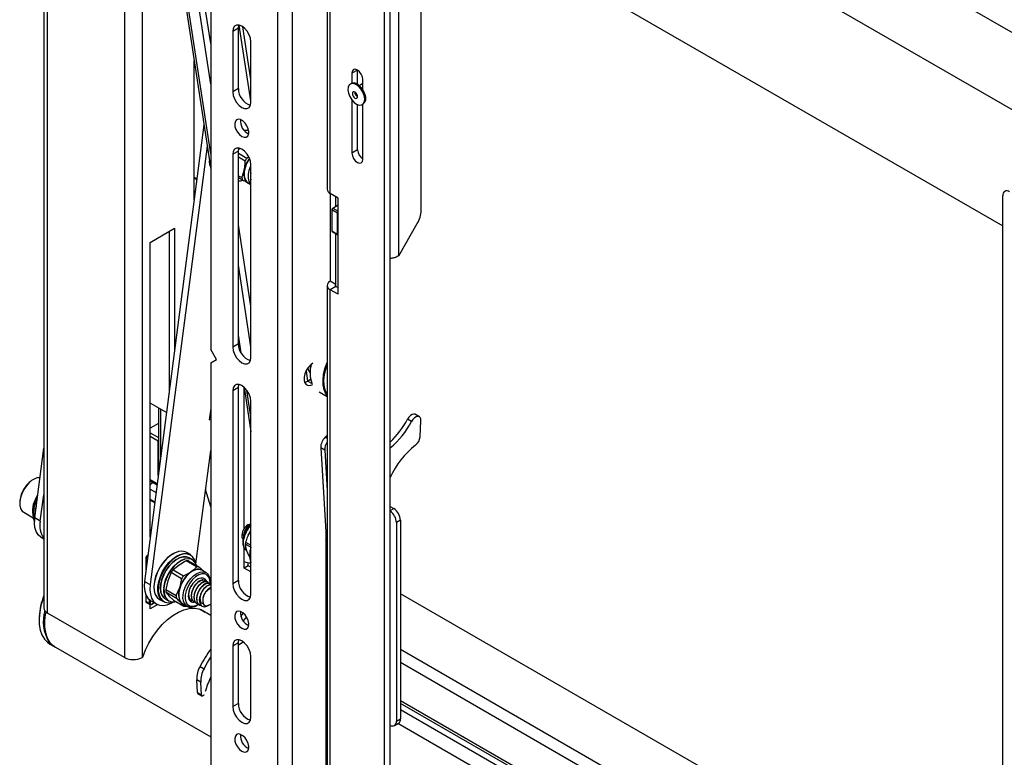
# Model space of a CAD drawing. Header units: inches. Extents: x 5 to 165, y 3 to 108.
# Tile 125 of 139: x 132 to 145, y 82 to 91. Entities that reach past the tile are written whole.
import ezdxf

# ---------------------------------------------------------------- set-up
doc = ezdxf.new("R2010")
doc.units = ezdxf.units.IN
doc.header["$LTSCALE"] = 10
doc.header["$MEASUREMENT"] = 0

msp = doc.modelspace()

# ---------------------------------------------------------------- linework, layer by layer
at = {"color": 7, "linetype": 'Continuous', "lineweight": 25}
for p, q in [((132.330413, 95.947144), (132.330413, 83.699032)), ((132.378447, 83.632086), (132.378447, 95.880198)), ((133.383953, 95.299732), (133.383953, 83.05162)), ((134.512131, 94.570305), (134.512131, 87.075331)), ((135.38965, 78.737253), (135.38965, 94.267859)), ((145.82698, 89.724754), (137.99428, 94.246475)), ((136.034175, 94.09958), (136.034175, 89.171412)), ((133.814012, 93.998), (134.512131, 89.431403)), ((136.073422, 89.116712), (136.073422, 94.044668)), ((134.512131, 91.076051), (134.092422, 93.821487)), ((134.512131, 90.545714), (134.019832, 93.765983)), ((136.784772, 78.415581), (136.784772, 93.750648)), ((136.858311, 78.458034), (136.858311, 93.793101)), ((137.826057, 92.755918), (144.862782, 88.693704)), ((137.263907, 88.896811), (137.263907, 92.35001)), ((136.970175, 88.303496), (136.970175, 92.180442)), ((134.874169, 91.278454), (134.80063, 91.236001)), ((134.80063, 91.236001), (134.80063, 90.445168)), ((134.874169, 90.487621), (134.874169, 91.278454)), ((135.036804, 90.308828), (135.036804, 91.099661)), ((134.295414, 89.03323), (134.295414, 90.849013)), ((136.431926, 90.545655), (136.431926, 90.72894)), ((136.358386, 90.689805), (136.358386, 90.558429)), ((136.499808, 90.476512), (136.499808, 90.608164)), ((134.874169, 90.487621), (134.80063, 90.445168)), ((136.351462, 90.555089), (136.33732, 90.546925)), ((136.490997, 90.546732), (136.456936, 90.527069)), ((136.358386, 90.336761), (136.358386, 89.644633)), ((136.431926, 89.687086), (136.431926, 90.277797)), ((136.492307, 90.27845), (136.506449, 90.286614)), ((136.499808, 89.562992), (136.499808, 90.28278)), ((134.422952, 90.014748), (133.647339, 84.045732)), ((134.989283, 89.906802), (135.010566, 89.911417)), ((135.01009, 89.904372), (134.998091, 89.901876)), ((134.465685, 89.735217), (133.720878, 84.003278)), ((134.894368, 89.705185), (134.87758, 89.688505)), ((134.874169, 89.67108), (134.80063, 89.628627)), ((134.80063, 89.628627), (134.80063, 87.107966)), ((134.874169, 87.150419), (134.874169, 89.67108)), ((134.874169, 89.643973), (134.984853, 89.580077)), ((134.961855, 89.539865), (134.874169, 89.590485)), ((134.984853, 89.580077), (135.00791, 89.595065)), ((136.431926, 89.687086), (136.358386, 89.644633)), ((135.036804, 86.971626), (135.036804, 89.492287)), ((134.874169, 89.349473), (134.918738, 89.323744)), ((134.92744, 89.292301), (134.874169, 89.323053)), ((135.036804, 89.230879), (134.999459, 89.251704)), ((135.000527, 89.255626), (135.036804, 89.234684)), ((136.17666, 89.057114), (136.073422, 89.116712)), ((136.073422, 89.116712), (136.073422, 87.968638)), ((136.146962, 88.949337), (136.146962, 89.074259)), ((136.17666, 87.799642), (136.17666, 89.057114)), ((144.862782, 73.752245), (144.862782, 89.087312)), ((136.107788, 88.926723), (136.17666, 88.966482)), ((136.167609, 88.85953), (136.093646, 88.902228)), ((136.093646, 88.902228), (136.093646, 88.628687)), ((136.167609, 88.585989), (136.167609, 88.85953)), ((133.722657, 88.477932), (134.040855, 88.661624)), ((134.040855, 88.661624), (134.040855, 87.074182)), ((135.036804, 87.644009), (134.874169, 88.707849)), ((136.970175, 88.303496), (137.212131, 88.722575)), ((133.967316, 88.61917), (133.967316, 86.508235)), ((136.093646, 88.628687), (136.167609, 88.585989)), ((136.097789, 88.61953), (136.171752, 88.576832)), ((136.146962, 87.926185), (136.146962, 88.591143)), ((133.722657, 84.625371), (133.722657, 88.477932)), ((135.036804, 87.113672), (134.874169, 88.177512)), ((136.034175, 87.913939), (136.034175, 78.897053)), ((136.146962, 87.926185), (136.073422, 87.968638)), ((136.146962, 87.901693), (136.073422, 87.859239)), ((136.17666, 87.884548), (136.146962, 87.901693)), ((136.073422, 78.842567), (136.073422, 87.859239)), ((136.17666, 87.799642), (136.073422, 87.859239)), ((134.874169, 87.150419), (134.80063, 87.107966)), ((134.587131, 86.945427), (134.512131, 87.075331)), ((134.512131, 86.902116), (134.587131, 86.945427)), ((134.512131, 86.902116), (134.512131, 79.447969)), ((135.816378, 86.838408), (135.814269, 86.875136)), ((135.814305, 86.875115), (135.816624, 86.832092)), ((135.758855, 86.796404), (135.778967, 86.664844)), ((135.816304, 86.686397), (135.77962, 86.665219)), ((134.874169, 86.57884), (134.80063, 86.536387)), ((134.80063, 86.536387), (134.80063, 84.015726)), ((134.874169, 84.058179), (134.874169, 86.57884)), ((134.947442, 86.5839), (135.036804, 85.999361)), ((135.928766, 86.521777), (136.034175, 86.460926)), ((133.933993, 86.251783), (133.722657, 86.373784)), ((135.036804, 83.879385), (135.036804, 86.400047)), ((133.828385, 86.312749), (133.828385, 85.439039)), ((134.512131, 86.303805), (134.49332, 86.159042)), ((137.239666, 86.198009), (137.18734, 86.228216)), ((133.828385, 86.110463), (133.722657, 86.049427)), ((134.49332, 86.159042), (134.512131, 86.166378)), ((134.499225, 86.204482), (134.512131, 86.209515)), ((137.137125, 86.135713), (137.084799, 86.16592)), ((137.248689, 85.936445), (137.260229, 86.146807)), ((136.034175, 85.955953), (136.007535, 85.929378)), ((132.211912, 84.874386), (132.330413, 85.786351)), ((134.319461, 84.275405), (134.512131, 85.75817)), ((136.001906, 85.7629), (135.94958, 85.793107)), ((135.94958, 85.793107), (136.034175, 84.400683)), ((136.001906, 85.7629), (136.034175, 85.231756)), ((133.753319, 85.338384), (133.722657, 85.375101)), ((133.722657, 85.310517), (133.753319, 85.338384)), ((133.737027, 85.357893), (133.812384, 85.315896)), ((133.81098, 85.305097), (133.753319, 85.338384)), ((133.722657, 85.251041), (133.798284, 85.207383)), ((134.512131, 85.01835), (134.445724, 85.24711)), ((132.285451, 84.831933), (132.330413, 85.17795)), ((132.068867, 84.948406), (132.192758, 84.876885)), ((136.858311, 85.02495), (136.903763, 84.998711)), ((132.285451, 84.831933), (132.211912, 84.874386)), ((136.992151, 84.845618), (136.939825, 84.815411)), ((136.939825, 84.815411), (136.939825, 82.218207)), ((136.992151, 84.845618), (136.992151, 82.248414)), ((135.000155, 84.785184), (134.997276, 84.783521)), ((135.033838, 84.706562), (134.999997, 84.644955)), ((136.017561, 84.674144), (136.017561, 80.995784)), ((132.296072, 84.621995), (132.330413, 84.602171)), ((134.922819, 84.654544), (134.922819, 84.644838)), ((134.967922, 84.559645), (135.036804, 84.519881)), ((136.017561, 84.63788), (136.01955, 84.641406)), ((136.017561, 84.590845), (136.022258, 84.596838)), ((134.247789, 84.395358), (134.198292, 84.423932)), ((135.036685, 84.49134), (134.963309, 84.533699)), ((134.970803, 84.480768), (134.985433, 84.434336)), ((134.978084, 84.449053), (134.981527, 84.446734)), ((133.663319, 84.35121), (133.663319, 84.168715)), ((133.692229, 84.391199), (133.683496, 84.386158)), ((134.328551, 84.235227), (134.191675, 84.314244)), ((134.221477, 84.31575), (134.358353, 84.236733)), ((134.272585, 84.330526), (134.230866, 84.35461)), ((134.94779, 84.220604), (134.94779, 84.306341)), ((135.000116, 84.250811), (135.000116, 84.290018)), ((135.015381, 84.368442), (135.022499, 84.364333)), ((135.017604, 84.367117), (135.022501, 84.36429)), ((136.034175, 84.347057), (136.017561, 84.356648)), ((133.99466, 84.159686), (133.954004, 84.052266)), ((134.131537, 84.080669), (133.99466, 84.159686)), ((134.101358, 84.258613), (134.021334, 84.197039)), ((134.021334, 84.197039), (134.158211, 84.118022)), ((134.453402, 84.15827), (134.397725, 84.190412)), ((135.000116, 84.250811), (134.94779, 84.220604)), ((135.036804, 84.169218), (134.94779, 84.220604)), ((135.036804, 84.229632), (135.000116, 84.250811)), ((133.647339, 84.045732), (133.720878, 84.003278)), ((133.954004, 84.052266), (133.923641, 83.938903)), ((134.439022, 84.057469), (134.435947, 84.059244)), ((134.47382, 84.03738), (134.470745, 84.039155)), ((134.874169, 84.058179), (134.80063, 84.015726)), ((133.923641, 83.938903), (134.060518, 83.859886)), ((134.063646, 83.824039), (133.926769, 83.903056)), ((133.926769, 83.903056), (133.971283, 83.854238)), ((134.060518, 83.859886), (134.107118, 83.963875)), ((134.508619, 84.017291), (134.505544, 84.019066)), ((133.663319, 83.875333), (133.663319, 83.788864)), ((133.664753, 83.786841), (133.713819, 83.757519)), ((133.670824, 83.77319), (133.71989, 83.743868)), ((133.731499, 83.793341), (133.805038, 83.750888)), ((133.843821, 83.809903), (133.893318, 83.781329)), ((133.920141, 83.816361), (133.96186, 83.792277)), ((133.971283, 83.854238), (134.026091, 83.799478)), ((134.026091, 83.799478), (134.162968, 83.720461)), ((134.26108, 83.796517), (134.264155, 83.794742)), ((134.295878, 83.776428), (134.298954, 83.774653)), ((144.862782, 79.340982), (136.992151, 83.8846)), ((133.722657, 83.684837), (133.722657, 83.742729)), ((133.822365, 83.742397), (133.722657, 83.684837)), ((133.737562, 83.745004), (133.776396, 83.767422)), ((134.145777, 83.753978), (134.201454, 83.721836)), ((134.330677, 83.75634), (134.333752, 83.754564)), ((134.365475, 83.736251), (134.368551, 83.734475)), ((134.512131, 83.600295), (134.378214, 83.677603)), ((134.415572, 83.767135), (134.392934, 83.758656)), ((134.392934, 83.758656), (134.409619, 83.761465)), ((134.409619, 83.761465), (134.415572, 83.767135)), ((134.480268, 83.730309), (134.495367, 83.739028)), ((133.383953, 83.05162), (132.378447, 83.632086)), ((134.907831, 83.588484), (134.940052, 83.630221)), ((134.874169, 83.218047), (134.938484, 83.254041)), ((132.411966, 83.225024), (132.468535, 83.192367)), ((132.482677, 83.184203), (134.512131, 82.012625)), ((134.874169, 83.241638), (134.80063, 83.199185)), ((134.80063, 83.199185), (134.80063, 82.408352)), ((134.874169, 82.450805), (134.874169, 83.241638)), ((133.624462, 83.056572), (133.615884, 83.05162)), ((135.036804, 82.272012), (135.036804, 83.062845)), ((136.034175, 83.039161), (136.017561, 83.048752)), ((136.034175, 83.003912), (136.017561, 83.013503)), ((134.372802, 82.934663), (134.425128, 82.904456)), ((136.034175, 82.918553), (136.017561, 82.928143)), ((134.381067, 82.729821), (134.328741, 82.760028)), ((134.338949, 82.59222), (134.328741, 82.760028)), ((134.391275, 82.562013), (134.381067, 82.729821)), ((136.034175, 82.721638), (136.017561, 82.731229)), ((134.338949, 82.59222), (134.391275, 82.562013)), ((134.345115, 82.580115), (134.397441, 82.549908)), ((144.862782, 77.942514), (136.992151, 82.486133)), ((134.874169, 82.450805), (134.80063, 82.408352)), ((144.862782, 77.907266), (136.992151, 82.450884)), ((144.862782, 77.821906), (136.992151, 82.365525)), ((136.939825, 82.218207), (136.992151, 82.248414)), ((136.913932, 82.160976), (136.966258, 82.191183)), ((144.862782, 77.624991), (136.959653, 82.18737))]:
    msp.add_line(p, q, dxfattribs=at)
at = {"color": 8, "linetype": 'Continuous', "lineweight": 25}
for p, q in [((138.853403, 94.761136), (146.702299, 90.230065)), ((133.615884, 94.101156), (133.615884, 83.05162)), ((134.512131, 89.634801), (133.852944, 93.946736)), ((135.579155, 79.708403), (135.579155, 92.542586)), ((135.036804, 90.32914), (134.885659, 91.317825)), ((135.036804, 90.608637), (134.931748, 91.295838)), ((136.429109, 90.730632), (136.358386, 90.689805)), ((134.33066, 89.304485), (134.295414, 89.324833)), ((134.295414, 89.317502), (134.329774, 89.297666)), ((136.107788, 88.926723), (136.17666, 88.886964)), ((136.146962, 87.901693), (136.146962, 87.926185)), ((134.910067, 87.031783), (134.874169, 87.266599)), ((135.77962, 86.665219), (135.829504, 86.636422)), ((134.94779, 84.733209), (134.94779, 86.581625)), ((135.036804, 86.202759), (134.984772, 86.543118)), ((133.858846, 85.673462), (133.858846, 86.295164)), ((133.828385, 86.108736), (133.722657, 86.047701)), ((133.722657, 85.987031), (133.828385, 85.925995)), ((133.827217, 85.877683), (133.722657, 85.938044)), ((133.827217, 85.430047), (133.827217, 85.877683)), ((136.034175, 85.913999), (136.007535, 85.929378)), ((133.722657, 85.376175), (133.813629, 85.325475)), ((133.722657, 85.118472), (133.78226, 85.084064)), ((133.722657, 85.106855), (133.780855, 85.073257)), ((136.858311, 84.972472), (136.903763, 84.998711)), ((136.017561, 84.596242), (136.021911, 84.602548)), ((134.94779, 84.306341), (134.94779, 84.485464)), ((133.685233, 84.337364), (133.664753, 84.349187)), ((133.664753, 84.349187), (133.664753, 84.179749)), ((133.691996, 84.389409), (133.685965, 84.385928)), ((133.685965, 84.385928), (133.691155, 84.382932)), ((136.017561, 84.321482), (136.034175, 84.311891)), ((133.664753, 83.871919), (133.664753, 83.786841)), ((133.713819, 83.757519), (133.713819, 83.805408)), ((133.72092, 83.800088), (133.72092, 83.757501)), ((136.017561, 83.78102), (136.034175, 83.771429)), ((133.738597, 83.747293), (133.774931, 83.768268)), ((136.034175, 83.5363), (136.017561, 83.545891)), ((144.862782, 78.60948), (136.992151, 83.153098)), ((136.034175, 83.03904), (136.017561, 83.048631)), ((144.862782, 78.439653), (136.992151, 82.983272)), ((144.862782, 77.942394), (136.992151, 82.486012))]:
    msp.add_line(p, q, dxfattribs=at)
at = {"color": 7, "linetype": 'Continuous', "lineweight": 25, "flags": 128}
for points in [[(135.036804, 91.099661), (135.031024, 91.145136), (135.014251, 91.192832), (134.988127, 91.238081), (134.955208, 91.276453), (134.918717, 91.304193), (134.882226, 91.318585), (134.849307, 91.31822), (134.823183, 91.303133), (134.80641, 91.274803), (134.80063, 91.236001)], [(134.874169, 91.278454), (134.879949, 91.317256), (134.880523, 91.318912)], [(136.499808, 90.608164), (136.494425, 90.642519), (136.479097, 90.677858), (136.456157, 90.708802), (136.429097, 90.730638), (136.402037, 90.740044), (136.379097, 90.735587), (136.363769, 90.717945), (136.358386, 90.689805)], [(136.517434, 90.397892), (136.500518, 90.442102), (136.475212, 90.483433), (136.443994, 90.517838), (136.409919, 90.541951), (136.376324, 90.55341), (136.346496, 90.551095), (136.323356, 90.535231), (136.309168, 90.507372), (136.305321, 90.470244), (136.312193, 90.427483), (136.329109, 90.383273), (136.354415, 90.341943), (136.385633, 90.307537), (136.419708, 90.283425), (136.453303, 90.271965), (136.483131, 90.274281), (136.506272, 90.290144), (136.520459, 90.318003), (136.524306, 90.355131), (136.517434, 90.397892)], [(136.531577, 90.406057), (136.51466, 90.450266), (136.489354, 90.491597), (136.458136, 90.526002), (136.424061, 90.550115), (136.390466, 90.561574), (136.360638, 90.559259), (136.351462, 90.555089)], [(134.80063, 90.445168), (134.80641, 90.399693), (134.823183, 90.351997), (134.849307, 90.306748), (134.882226, 90.268375), (134.918717, 90.240636), (134.955208, 90.226244), (134.988127, 90.226609), (135.014251, 90.241695), (135.031024, 90.270026), (135.036804, 90.308828)], [(136.428584, 90.397948), (136.421677, 90.414797), (136.411033, 90.42977), (136.398273, 90.440589), (136.385341, 90.445607), (136.374204, 90.44406), (136.366558, 90.436182), (136.363568, 90.423174), (136.365688, 90.407016), (136.372595, 90.390168), (136.383239, 90.375195), (136.395999, 90.364376), (136.408931, 90.359358), (136.420068, 90.360905), (136.427714, 90.368783), (136.430704, 90.381791), (136.428584, 90.397948)], [(134.918717, 89.862577), (134.948565, 89.851098), (134.975178, 89.852366), (134.995673, 89.866243), (135.007828, 89.891226), (135.010327, 89.924608), (135.002899, 89.962771), (134.986348, 90.001579), (134.962468, 90.036827), (134.933847, 90.064696), (134.903587, 90.082165), (134.874966, 90.087341), (134.851086, 90.079663), (134.834536, 90.059964), (134.827107, 90.030379), (134.829606, 89.994112), (134.841761, 89.955094), (134.862256, 89.917554), (134.888869, 89.885559), (134.918717, 89.862577)], [(135.008307, 89.940777), (134.992274, 89.942123), (134.952499, 89.938423)], [(135.036804, 89.492287), (135.031024, 89.537762), (135.014251, 89.585458), (134.988127, 89.630707), (134.955208, 89.66908), (134.918717, 89.696819), (134.882226, 89.711211), (134.849307, 89.710846), (134.823183, 89.69576), (134.80641, 89.667429), (134.80063, 89.628627)], [(134.874169, 89.67108), (134.879949, 89.709882), (134.880523, 89.711539)], [(135.018668, 89.575373), (135.010104, 89.562416), (134.981205, 89.50904), (134.960749, 89.453618), (134.949927, 89.399372), (134.949366, 89.349453), (134.9591, 89.306764), (134.978563, 89.273785), (135.000527, 89.255626)], [(136.358386, 89.644633), (136.363769, 89.610278), (136.379097, 89.574938), (136.402037, 89.543995), (136.429097, 89.522158), (136.456157, 89.512752), (136.479097, 89.51721), (136.494425, 89.534851), (136.499808, 89.562992)], [(134.495085, 89.542901), (134.496316, 89.520425), (134.506267, 89.469756)], [(134.504837, 89.479116), (134.496298, 89.52491), (134.495218, 89.542037)], [(134.999459, 89.251704), (135.017365, 89.244166), (135.022887, 89.242718)], [(136.167609, 88.585989), (136.167881, 88.58296), (136.168686, 88.580361), (136.169992, 88.578292), (136.171751, 88.576832), (136.173894, 88.576038), (136.176339, 88.575941), (136.17666, 88.575978)], [(134.80063, 87.107966), (134.80641, 87.062491), (134.823183, 87.014795), (134.849307, 86.969546), (134.882226, 86.931173), (134.918717, 86.903433), (134.955208, 86.889042), (134.988127, 86.889407), (135.014251, 86.904493), (135.031024, 86.932824), (135.036804, 86.971626)], [(135.84838, 86.899972), (135.818993, 86.877444), (135.787596, 86.84276), (135.76151, 86.801599), (135.742849, 86.757295), (135.733124, 86.713437), (135.733124, 86.673579), (135.742849, 86.640949), (135.76151, 86.61819), (135.787596, 86.607148), (135.818993, 86.608715), (135.84838, 86.620116)], [(136.034175, 86.474764), (136.017411, 86.499231), (135.995365, 86.549859), (135.982908, 86.609413), (135.980398, 86.676181), (135.987909, 86.748241), (136.005222, 86.823522), (136.031842, 86.899856), (136.034175, 86.905517)], [(136.034175, 86.886864), (136.012039, 86.821852), (135.9949, 86.747336), (135.987466, 86.676006), (135.98995, 86.609915), (136.002281, 86.550965), (136.024103, 86.500851), (136.034175, 86.485253)], [(135.781607, 86.83456), (135.794751, 86.798425), (135.810535, 86.773061)], [(135.810592, 86.775088), (135.79463, 86.800649), (135.781956, 86.835055)], [(135.036804, 86.400047), (135.031024, 86.445522), (135.014251, 86.493218), (134.988127, 86.538467), (134.955208, 86.57684), (134.918717, 86.604579), (134.882226, 86.618971), (134.849307, 86.618606), (134.823183, 86.60352), (134.80641, 86.575189), (134.80063, 86.536387)], [(134.874169, 86.57884), (134.879949, 86.617642), (134.880523, 86.619299)], [(135.738927, 86.649847), (135.745454, 86.651168), (135.77962, 86.665219)], [(137.18734, 86.228216), (137.183352, 86.230177), (137.164829, 86.232712), (137.143699, 86.226604), (137.121966, 86.212434), (137.101692, 86.191546), (137.084799, 86.16592)], [(137.260229, 86.146807), (137.258288, 86.170735), (137.249837, 86.189035), (137.235678, 86.19997), (137.217155, 86.202504), (137.196025, 86.196397), (137.174292, 86.182227), (137.154018, 86.161338), (137.137125, 86.135713)], [(132.140913, 85.336502), (132.10273, 85.294217), (132.069619, 85.245236), (132.043365, 85.192202), (132.025383, 85.137973), (132.016643, 85.085472), (132.017615, 85.037529), (132.028248, 84.99673), (132.047969, 84.965274), (132.068867, 84.948406)], [(132.243809, 85.119858), (132.23616, 85.104824), (132.21099, 85.043756), (132.195072, 84.982869), (132.18915, 84.92501), (132.193501, 84.872884), (132.207921, 84.828929), (132.208205, 84.828357)], [(132.296072, 84.621995), (132.291386, 84.624822), (132.256914, 84.655087), (132.231012, 84.696758), (132.21456, 84.748418), (132.208121, 84.808307), (132.211912, 84.874386)], [(134.198292, 84.423932), (134.179047, 84.432855), (134.136638, 84.440498), (134.089497, 84.434893), (134.039553, 84.41627), (133.988853, 84.385392), (133.939471, 84.343523), (133.893429, 84.292376), (133.852612, 84.234046), (133.818691, 84.17092), (133.793055, 84.105584)], [(133.893318, 83.781329), (133.876622, 83.792983), (133.84862, 83.825652), (133.829705, 83.869076), (133.820649, 83.921477), (133.821825, 83.980709), (133.833184, 84.044348), (133.854261, 84.109788), (133.884193, 84.17435), (133.921755, 84.235391), (133.965408, 84.290412), (134.013366, 84.33716), (134.063665, 84.373721), (134.114247, 84.398599), (134.163039, 84.410775), (134.208045, 84.409751), (134.247423, 84.395568), (134.247789, 84.395358)], [(134.316622, 84.281126), (134.303393, 84.325108), (134.280146, 84.362811), (134.248463, 84.389194), (134.209642, 84.403177), (134.16527, 84.404187), (134.117166, 84.392182), (134.067298, 84.367655), (134.017708, 84.331609), (133.970427, 84.285521), (133.927389, 84.231276), (133.890357, 84.171096), (133.860847, 84.107444), (133.840068, 84.042927), (133.828869, 83.980186), (133.82771, 83.921789), (133.836637, 83.870128), (133.855286, 83.827316), (133.882892, 83.795108), (133.918327, 83.774821), (133.960138, 83.767286), (134.006614, 83.772812), (134.026662, 83.778847)], [(133.907245, 83.827388), (133.903464, 83.830524), (133.878175, 83.861957), (133.862045, 83.903881), (133.855831, 83.954334), (133.859822, 84.010958), (133.873833, 84.071105), (133.897206, 84.131963), (133.928851, 84.190685), (133.967287, 84.244527), (134.010717, 84.29097), (134.05711, 84.327844), (134.104297, 84.353423), (134.150072, 84.366512), (134.192293, 84.366498), (134.210953, 84.361729)], [(134.230866, 84.35461), (134.194473, 84.367497), (134.151978, 84.36751), (134.105907, 84.354337), (134.058414, 84.328592), (134.011721, 84.29148), (133.96801, 84.244736), (133.929325, 84.190545), (133.897475, 84.131442), (133.87395, 84.07019), (133.859849, 84.009653), (133.855832, 83.952663), (133.862086, 83.901882), (133.87832, 83.859687), (133.903773, 83.82805), (133.920141, 83.816361)], [(133.898276, 83.956459), (133.907388, 84.015569), (133.926312, 84.076822), (133.954163, 84.137355), (133.989638, 84.194336), (134.031079, 84.245101), (134.076548, 84.287276), (134.123919, 84.31889), (134.170977, 84.338464), (134.215521, 84.345083), (134.255469, 84.338437), (134.272585, 84.330526)], [(134.327503, 84.254542), (134.314551, 84.28493), (134.289262, 84.316364), (134.255993, 84.335837), (134.216303, 84.34244), (134.172045, 84.335864), (134.12529, 84.316416), (134.078224, 84.285006), (134.033048, 84.243102), (133.991874, 84.192664), (133.956627, 84.136049), (133.928955, 84.075907), (133.910153, 84.015048), (133.901099, 83.956318)], [(134.397725, 84.190412), (134.39322, 84.192832), (134.358498, 84.201982), (134.318733, 84.197778), (134.276239, 84.180463), (134.233483, 84.151045), (134.192952, 84.111232), (134.157, 84.063339), (134.127717, 84.010149), (134.106804, 83.954754), (134.095478, 83.900371), (134.094396, 83.850164), (134.103621, 83.807048), (134.122618, 83.773529), (134.145777, 83.753978)], [(133.647339, 84.045732), (133.643548, 83.979653), (133.649987, 83.919764), (133.666438, 83.868104), (133.692341, 83.826432), (133.726813, 83.796168), (133.731499, 83.793341)], [(133.793055, 84.105584), (133.776754, 84.040712), (133.770454, 83.97896), (133.774414, 83.922855), (133.788472, 83.874696), (133.812051, 83.836453), (133.843821, 83.809903)], [(134.458439, 84.043805), (134.45569, 84.050953), (134.438146, 84.075881), (134.412759, 84.089153), (134.381587, 84.089695), (134.347155, 84.077463), (134.312253, 84.053448), (134.279708, 84.019596), (134.252156, 83.978648), (134.23183, 83.933922), (134.220377, 83.889042), (134.218724, 83.847644)], [(134.457522, 84.043927), (134.45394, 84.053635), (134.449017, 84.063226)], [(133.720878, 84.003278), (133.717087, 83.9372), (133.723526, 83.877311), (133.739978, 83.825651), (133.76588, 83.783979), (133.800352, 83.753715), (133.84222, 83.735888), (133.890057, 83.731107), (133.942234, 83.739533), (133.996976, 83.76088), (134.029271, 83.778977)], [(133.901099, 83.956318), (133.902217, 83.902463), (133.913455, 83.856003), (133.934287, 83.819108), (133.963738, 83.793504), (134.000433, 83.780389), (134.042654, 83.780376), (134.055125, 83.782717)], [(134.80063, 84.015726), (134.80641, 83.970251), (134.823183, 83.922555), (134.849307, 83.877305), (134.882226, 83.838933), (134.918717, 83.811193), (134.955208, 83.796802), (134.988127, 83.797167), (135.014251, 83.812253), (135.031024, 83.840584), (135.036804, 83.879385)], [(132.330413, 83.846893), (132.320647, 83.819812), (132.2942, 83.7305), (132.277147, 83.643019), (132.269837, 83.559149), (132.272417, 83.480598), (132.284835, 83.408965), (132.306838, 83.345709), (132.337978, 83.292116), (132.377622, 83.249279), (132.411966, 83.225024)], [(134.290531, 83.773508), (134.29796, 83.774521), (134.310951, 83.777733)], [(133.624462, 83.056572), (133.660193, 83.14874), (133.704598, 83.239115), (133.756722, 83.325754), (133.815445, 83.406796), (133.879505, 83.480499), (133.947526, 83.54528), (134.018045, 83.599747), (134.089549, 83.642729), (134.1605, 83.673303), (134.229374, 83.690812), (134.294692, 83.694879), (134.355049, 83.685418), (134.409148, 83.662632), (134.436902, 83.643723)], [(134.409619, 83.761465), (134.423351, 83.738918), (134.444925, 83.72772), (134.471991, 83.72909), (134.501602, 83.742878), (134.512131, 83.750524)], [(134.918717, 83.433135), (134.948565, 83.421656), (134.975178, 83.422924), (134.995673, 83.436801), (135.007828, 83.461784), (135.010327, 83.495166), (135.002899, 83.533328), (134.986348, 83.572136), (134.962468, 83.607385), (134.933847, 83.635253), (134.903587, 83.652722), (134.874966, 83.657898), (134.851086, 83.650221), (134.834536, 83.630522), (134.827107, 83.600936), (134.829606, 83.564669), (134.841761, 83.525652), (134.862256, 83.488112), (134.888869, 83.456117), (134.918717, 83.433135)], [(136.017561, 83.690643), (136.022388, 83.694735), (136.034175, 83.703119)], [(134.9799, 83.583188), (134.956774, 83.554205), (134.935963, 83.530318)], [(132.468535, 83.192367), (132.434191, 83.216622), (132.394547, 83.25946)], [(135.036804, 83.062845), (135.031024, 83.108319), (135.014251, 83.156016), (134.988127, 83.201265), (134.955208, 83.239637), (134.918717, 83.267377), (134.882226, 83.281769), (134.849307, 83.281404), (134.823183, 83.266317), (134.80641, 83.237987), (134.80063, 83.199185)], [(134.874169, 83.241638), (134.879949, 83.28044), (134.880523, 83.282096)], [(134.425128, 82.904456), (134.470516, 82.985392), (134.512131, 83.052882)], [(134.391275, 82.562013), (134.392779, 82.555339), (134.396247, 82.550717), (134.401331, 82.548608), (134.407524, 82.549223), (134.414208, 82.5525), (134.420715, 82.558112), (134.426396, 82.565499), (134.428073, 82.568357)], [(134.80063, 82.408352), (134.80641, 82.362877), (134.823183, 82.315181), (134.849307, 82.269932), (134.882226, 82.231559), (134.918717, 82.203819), (134.955208, 82.189428), (134.988127, 82.189793), (135.014251, 82.204879), (135.031024, 82.23321), (135.036804, 82.272012)], [(136.858311, 82.163505), (136.86868, 82.159171), (136.885262, 82.155407), (136.900543, 82.156018), (136.913937, 82.160979), (136.924929, 82.1701), (136.933097, 82.183031), (136.938127, 82.199275), (136.939825, 82.218207)], [(134.918717, 81.825765), (134.948565, 81.814285), (134.975178, 81.815553), (134.995673, 81.829431), (135.007828, 81.854414), (135.010327, 81.887795), (135.002899, 81.925958), (134.986348, 81.964766), (134.962468, 82.000014), (134.933847, 82.027883), (134.903587, 82.045352), (134.874966, 82.050528), (134.851086, 82.042851), (134.834536, 82.023152), (134.827107, 81.993566), (134.829606, 81.957299), (134.841761, 81.918282), (134.862256, 81.880742), (134.888869, 81.848747), (134.918717, 81.825765)]]:
    msp.add_lwpolyline(points, dxfattribs=at)
at = {"color": 8, "linetype": 'Continuous', "lineweight": 25, "flags": 128}
for points in [[(135.036804, 89.238831), (135.034241, 89.241643), (135.014778, 89.274622), (135.005044, 89.317311), (135.005605, 89.36723), (135.016427, 89.421476), (135.036804, 89.476725)], [(133.827217, 85.877683), (133.827975, 85.87733), (133.828385, 85.87719)], [(134.150074, 83.818022), (134.151156, 83.868229), (134.162482, 83.922611), (134.183394, 83.978007), (134.212678, 84.031197), (134.24863, 84.07909), (134.289161, 84.118902), (134.331917, 84.148321), (134.374411, 84.165636), (134.414175, 84.16984), (134.448898, 84.16069), (134.452283, 84.158905)], [(134.505485, 84.019758), (134.505523, 84.021099), (134.501591, 84.066156), (134.487591, 84.102784), (134.464402, 84.128683), (134.433481, 84.142224), (134.39677, 84.142557), (134.356578, 84.129661), (134.315428, 84.104346), (134.275907, 84.068204), (134.240498, 84.023504), (134.211426, 83.973056), (134.190517, 83.920029), (134.179085, 83.867755), (134.177849, 83.81952), (134.177849, 83.81952)], [(134.177849, 83.81952), (134.186886, 83.778353), (134.205629, 83.746841), (134.232899, 83.726964), (134.266983, 83.719972), (134.305741, 83.726303), (134.346735, 83.74556), (134.351311, 83.748449)]]:
    msp.add_lwpolyline(points, dxfattribs=at)
at = {"color": 7, "linetype": 'Continuous', "lineweight": 25}
for centre, radius, start, end in [((135.107219, 90.488414), 0.233051, 180.1948277, 250.767151), ((136.492005, 90.515929), 0.030894, 75.3696961, 148.3802429), ((136.463963, 90.441061), 0.06856, 179.038142, 240.9564815), ((136.440526, 90.362847), 0.100783, 310.8521765, 25.3876419), ((135.08369, 90.063964), 0.182775, 174.0853426, 245.9092809), ((135.360757, 89.338212), 0.418552, 145.0678256, 167.9764068), ((135.397885, 89.317179), 0.489603, 147.5229844, 152.9459693), ((136.586197, 89.694329), 0.154442, 182.6882723, 235.9879974), ((135.087431, 89.353505), 0.171298, 190.0052559, 200.9340782), ((135.098934, 89.372735), 0.156665, 160.3559925, 230.5833416), ((134.874062, 89.447215), 0.166826, 270.0368861, 291.0221301), ((136.101236, 89.178099), 0.067394, 185.6947993, 245.6253417), ((144.916666, 89.096053), 0.054589, 50.7967148, 189.214037), ((136.12435, 88.900831), 0.030736, 122.6054783, 177.3945215), ((136.198557, 88.858072), 0.030982, 134.9716465, 177.3035056), ((136.903416, 88.909125), 0.360702, 328.8562722, 358.0435014), ((136.103446, 88.627605), 0.00986, 173.7011524, 234.9866672), ((136.094183, 87.913939), 0.058506, 110.7834208, 249.2165792), ((136.151609, 87.913939), 0.013098, 110.7834208, 249.2165792), ((135.107219, 87.151211), 0.233051, 180.1948277, 250.767151), ((136.260387, 86.767668), 0.450005, 164.7499945, 197.88009), ((136.268499, 86.771867), 0.457605, 165.2823175, 197.3916549), ((136.05052, 86.715562), 1.171256, 313.6047393, 332.0127085), ((136.142106, 86.656933), 1.123269, 309.6136467, 332.3531445), ((136.140993, 85.792159), 0.191416, 134.2039844, 179.716465), ((136.181596, 85.764721), 0.179699, 145.1225432, 180.5806597), ((137.09113, 85.950958), 0.158226, 308.2466431, 354.7372528), ((137.899776, 84.929707), 1.144411, 128.3903208, 155.5115194), ((132.389582, 85.059379), 0.373833, 132.7079315, 178.4157411), ((132.291496, 85.201973), 0.201924, 93.0708398, 138.2227929), ((132.516901, 84.972679), 0.332291, 143.2964609, 189.4864335), ((132.514812, 84.972842), 0.329271, 143.4894988, 188.462123), ((132.531691, 84.966737), 0.343494, 145.2885711, 184.9522752), ((132.538807, 84.93781), 0.347209, 148.1165374, 198.4547539), ((132.653316, 84.87194), 0.448498, 160.1983147, 179.2226089), ((132.613007, 84.877822), 0.407511, 159.7489776, 186.716603), ((136.746187, 84.806077), 0.193863, 2.7595067, 54.66419), ((136.800249, 84.836885), 0.192101, 2.6054785, 57.3945217), ((132.56458, 84.774938), 0.284888, 168.4595273, 214.7182847), ((135.081114, 84.649142), 0.158387, 121.9597791, 178.0455974), ((135.309367, 84.48555), 0.349392, 167.756314, 172.0789681), ((135.360317, 84.390576), 0.338611, 162.7189832, 197.1743507), ((135.357922, 84.392113), 0.336213, 162.8346515, 197.2338004), ((133.665776, 84.350993), 0.002467, 113.7275291, 174.9523299), ((133.684842, 84.38417), 0.0024, 124.0911915, 187.2209888), ((134.304627, 83.953089), 0.534755, 122.2540521, 163.1849119), ((134.213156, 84.184784), 0.13123, 86.3647312, 99.4212096), ((135.020131, 84.444121), 0.155617, 242.2986876, 276.569605), ((134.395149, 83.901895), 0.476285, 141.7072873, 147.2309632), ((134.497176, 83.841119), 0.408919, 126.4077237, 162.5305267), ((134.341562, 84.079905), 0.125467, 51.8276528, 133.9582881), ((134.350033, 84.105767), 0.13123, 86.3647312, 99.4212096), ((134.188219, 83.972977), 0.417828, 161.1773525, 179.8238833), ((134.532026, 83.822877), 0.476285, 141.7072873, 147.2309632), ((135.107219, 84.058971), 0.233051, 180.1948277, 250.767151), ((134.058586, 83.92414), 0.163535, 168.6018826, 233.7389098), ((134.153279, 83.940881), 0.229647, 180.4934459, 189.480254), ((134.292558, 83.880288), 0.203408, 155.7366844, 214.2370154), ((134.589205, 83.788788), 0.183278, 114.8683025, 167.6583873), ((133.155525, 83.533879), 0.886844, 158.4959256, 176.4792353), ((133.665803, 83.789105), 0.002495, 185.5275062, 245.1211769), ((134.290156, 83.861863), 0.229647, 180.4934459, 189.480254), ((134.289809, 83.844528), 0.071154, 177.490054, 288.0808498), ((134.589416, 83.781849), 0.227185, 154.0001944, 174.28352), ((132.848745, 83.522661), 0.524948, 164.5110889, 210.0916802), ((132.412488, 83.707216), 0.082482, 185.6947993, 245.6253417), ((132.960967, 83.509541), 0.62096, 167.070923, 195.4402839), ((133.717387, 83.764314), 0.007675, 242.2961102, 297.4152448), ((133.736519, 83.747257), 0.002483, 233.1900662, 294.8312198), ((134.187207, 83.825729), 0.08678, 223.6323256, 257.3051783), ((134.171288, 83.851427), 0.13123, 266.3647312, 279.4212096), ((135.08369, 83.634522), 0.182775, 174.0853426, 245.9092809), ((132.624183, 83.415748), 0.271361, 195.2829476, 238.5692494), ((136.198745, 81.964018), 2.067902, 144.6483072, 152.0055165), ((133.499918, 83.275432), 0.252072, 242.6096722, 297.3903278), ((134.67039, 82.766706), 0.341714, 150.5597243, 181.1196767), ((134.722715, 82.736499), 0.341714, 150.5597243, 181.1196767), ((135.522217, 82.298016), 1.12461, 153.9180768, 164.1423386), ((134.352559, 82.59153), 0.013627, 177.0954726, 236.8893508), ((135.107219, 82.451598), 0.233051, 180.1948277, 250.767151), ((136.93269, 82.240843), 0.059941, 304.0563509, 7.2558295), ((135.08369, 82.027152), 0.182775, 174.0853426, 245.9092809)]:
    msp.add_arc(centre, radius, start, end, dxfattribs=at)
at = {"color": 8, "linetype": 'Continuous', "lineweight": 25}
for centre, radius, start, end in [((135.242766, 89.341707), 0.211088, 167.3478147, 192.6521853), ((135.305349, 84.52027), 0.370689, 136.4231502, 168.9181147), ((135.352147, 84.492685), 0.385992, 145.7789056, 157.3335007), ((135.074587, 84.549697), 0.139435, 162.5451262, 226.203331), ((133.665803, 84.35145), 0.002495, 185.5275062, 245.1211769), ((133.68453, 84.383887), 0.002495, 54.8866673, 114.4743263), ((134.265929, 83.818251), 0.115855, 180.1137106, 237.171693), ((133.736097, 83.747045), 0.002513, 305.6605489, 5.6516315)]:
    msp.add_arc(centre, radius, start, end, dxfattribs=at)
msp.add_ellipse((133.848399, 85.889946), major_axis=(0.014999, 0.025981), ratio=0.575731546, start_param=2.023851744, end_param=2.356075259, dxfattribs=at)
at = {"color": 7, "linetype": 'Continuous', "lineweight": 25}
for centre, major_axis, ratio, start_param, end_param in [((133.685998, 84.361414), (0.014999, 0.025981), 0.579090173, 0.785354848, 2.356075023), ((133.682462, 84.363455), (0.012499, 0.021651), 0.577425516, 0.785354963, 2.356075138), ((133.685998, 83.799071), (0.015065, 0.025945), 0.577349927, 2.357605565, 3.134320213), ((133.735063, 83.769749), (0.015065, 0.025945), 0.577349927, 2.357605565, 3.928325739), ((133.738599, 83.767708), (0.0125, 0.021653), 0.577337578, 2.356151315, 3.926871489)]:
    msp.add_ellipse(centre, major_axis=major_axis, ratio=ratio, start_param=start_param, end_param=end_param, dxfattribs=at)
for points, knots in [([(134.951387, 89.425402), (134.953577, 89.437727), (134.960125, 89.474571), (134.961164, 89.513775), (134.961855, 89.539865)], [0, 0, 0, 0, 0.334514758, 1, 1, 1, 1]), ([(134.918738, 89.323744), (134.920063, 89.32675), (134.933907, 89.358153), (134.943086, 89.393468), (134.951387, 89.425402)], [0, 0, 0, 0, 0.095732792, 1, 1, 1, 1]), ([(134.999459, 89.251704), (134.993997, 89.254772), (134.972911, 89.266615), (134.946794, 89.281368), (134.92744, 89.292301)], [0, 0, 0, 0, 0.2589869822, 1, 1, 1, 1]), ([(136.970175, 88.303496), (136.956106, 88.295082), (136.929977, 88.279454), (136.8886, 88.268796), (136.86593, 88.268392), (136.858311, 88.268256)], [0, 0, 0, 0, 0.436455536, 0.810599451, 1, 1, 1, 1]), ([(134.937336, 84.597975), (134.934784, 84.600751), (134.926418, 84.609853), (134.921738, 84.635894), (134.924027, 84.671427), (134.936002, 84.70892), (134.955248, 84.743444), (134.979437, 84.771516), (135.004972, 84.789164), (135.024922, 84.796545), (135.033509, 84.793921), (135.035589, 84.793286)], [0, 0, 0, 0, 0.059277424, 0.194353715, 0.326209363, 0.458203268, 0.585667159, 0.713188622, 0.837588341, 0.960663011, 1, 1, 1, 1]), ([(134.982206, 84.716313), (134.97832, 84.710363), (134.964798, 84.689655), (134.948856, 84.651155), (134.939173, 84.617779), (134.93608, 84.600955), (134.935761, 84.599215)], [0, 0, 0, 0, 0.16366232, 0.569589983, 0.955483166, 1, 1, 1, 1]), ([(135.035589, 84.793286), (135.030524, 84.791041), (135.018203, 84.785581), (134.991452, 84.762565), (134.965424, 84.7266), (134.94878, 84.685792), (134.942015, 84.655115), (134.939846, 84.633611), (134.941787, 84.624244), (134.941994, 84.623249)], [0, 0, 0, 0, 0.103715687, 0.252301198, 0.541915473, 0.690496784, 0.836237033, 0.982603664, 1, 1, 1, 1]), ([(135.031869, 84.781621), (135.030021, 84.78067), (135.020884, 84.775972), (135.004612, 84.760445), (134.984729, 84.736327), (134.968454, 84.70758), (134.957682, 84.681214), (134.954809, 84.665421), (134.953807, 84.659914)], [0, 0, 0, 0, 0.053337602, 0.263582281, 0.469284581, 0.677210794, 0.8874337, 1, 1, 1, 1]), ([(135.036804, 84.785973), (135.035313, 84.784723), (135.02148, 84.773134), (135.002164, 84.749368), (134.98763, 84.725297), (134.982206, 84.716313)], [0, 0, 0, 0, 0.070384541, 0.653035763, 1, 1, 1, 1]), ([(134.935761, 84.599215), (134.934519, 84.590878), (134.930906, 84.566626), (134.931944, 84.528626), (134.942586, 84.491046), (134.958273, 84.46403), (134.972616, 84.454608), (134.977931, 84.451116)], [0, 0, 0, 0, 0.132472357, 0.385350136, 0.640419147, 0.866748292, 1, 1, 1, 1]), ([(134.999997, 84.644955), (134.99764, 84.639779), (134.98501, 84.612039), (134.975587, 84.583146), (134.967922, 84.559645)], [0, 0, 0, 0, 0.186595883, 1, 1, 1, 1]), ([(134.963309, 84.533699), (134.963415, 84.531432), (134.964182, 84.515046), (134.967738, 84.496633), (134.970803, 84.480768)], [0, 0, 0, 0, 0.138349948, 1, 1, 1, 1]), ([(134.985433, 84.434336), (134.986981, 84.430382), (134.995278, 84.409193), (135.006364, 84.386721), (135.015381, 84.368442)], [0, 0, 0, 0, 0.186595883, 1, 1, 1, 1]), ([(134.191675, 84.314244), (134.188944, 84.312717), (134.157473, 84.295117), (134.128143, 84.276037), (134.101358, 84.258613)], [0, 0, 0, 0, 0.0867718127, 1, 1, 1, 1]), ([(134.158211, 84.118022), (134.18098, 84.128567), (134.215194, 84.144412), (134.244626, 84.163752), (134.254471, 84.170222)], [0, 0, 0, 0, 0.665485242, 1, 1, 1, 1]), ([(134.254471, 84.170222), (134.266889, 84.179365), (134.291891, 84.197773), (134.314876, 84.220311), (134.326529, 84.233021), (134.328551, 84.235227)], [0, 0, 0, 0, 0.449184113, 0.904405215, 1, 1, 1, 1]), ([(134.358353, 84.236733), (134.369613, 84.226452), (134.39229, 84.205746), (134.410125, 84.187652), (134.419104, 84.178542)], [0, 0, 0, 0, 0.4965380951, 1, 1, 1, 1]), ([(134.508369, 84.003764), (134.509619, 84.013), (134.513142, 84.039036), (134.50867, 84.07779), (134.495004, 84.116872), (134.475245, 84.144832), (134.457779, 84.154215), (134.451253, 84.157721)], [0, 0, 0, 0, 0.1332439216, 0.3755937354, 0.6187156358, 0.8575430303, 1, 1, 1, 1]), ([(134.107118, 83.963875), (134.11005, 83.973594), (134.117166, 83.997174), (134.125578, 84.036203), (134.129545, 84.065808), (134.131537, 84.080669)], [0, 0, 0, 0, 0.25880952, 0.627955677, 1, 1, 1, 1]), ([(134.435055, 84.057422), (134.426908, 84.061285), (134.408948, 84.0698), (134.369797, 84.056904), (134.328071, 84.024615), (134.291398, 83.975464), (134.265784, 83.918048), (134.255818, 83.859852), (134.264005, 83.812028), (134.279274, 83.783409), (134.2942, 83.779008), (134.29677, 83.77825)], [0, 0, 0, 0, 0.1015381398, 0.223851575, 0.3500966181, 0.4763416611, 0.5986550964, 0.7260043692, 0.8500966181, 0.9741888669, 1, 1, 1, 1]), ([(134.317167, 83.770465), (134.308397, 83.772497), (134.28687, 83.777485), (134.266714, 83.809624), (134.258975, 83.858221), (134.267109, 83.905789), (134.282684, 83.948078), (134.302353, 83.984707), (134.334016, 84.024978), (134.37329, 84.055788), (134.41342, 84.066612), (134.44066, 84.062084), (134.448304, 84.048207), (134.449922, 84.045268)], [0, 0, 0, 0, 0.076146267, 0.186915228, 0.297684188, 0.411360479, 0.45993972, 0.545157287, 0.633909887, 0.746600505, 0.855781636, 0.969457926, 1, 1, 1, 1]), ([(134.469854, 84.037333), (134.461707, 84.041196), (134.443746, 84.049711), (134.404596, 84.036815), (134.362869, 84.004527), (134.326196, 83.955375), (134.300583, 83.89796), (134.290617, 83.839764), (134.298804, 83.791939), (134.314072, 83.763321), (134.328998, 83.758919), (134.331568, 83.758161)], [0, 0, 0, 0, 0.10153814, 0.223851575, 0.350096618, 0.476341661, 0.598655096, 0.726004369, 0.850096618, 0.974188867, 1, 1, 1, 1]), ([(134.351363, 83.750586), (134.342812, 83.752579), (134.321514, 83.757546), (134.301522, 83.78955), (134.293771, 83.838128), (134.301907, 83.885701), (134.317483, 83.927989), (134.337151, 83.964617), (134.368819, 84.004895), (134.408069, 84.035672), (134.448288, 84.046624), (134.476083, 84.041575), (134.484027, 84.026812), (134.486025, 84.023099)], [0, 0, 0, 0, 0.073869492, 0.183999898, 0.294130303, 0.407151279, 0.455450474, 0.540176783, 0.628417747, 0.740458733, 0.849010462, 0.962031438, 1, 1, 1, 1]), ([(134.504652, 84.017245), (134.496506, 84.021107), (134.478545, 84.029623), (134.439394, 84.016727), (134.397668, 83.984438), (134.360995, 83.935287), (134.335381, 83.877871), (134.325415, 83.819675), (134.333602, 83.77185), (134.348871, 83.743232), (134.363797, 83.738831), (134.366367, 83.738073)], [0, 0, 0, 0, 0.10153814, 0.223851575, 0.350096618, 0.476341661, 0.598655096, 0.726004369, 0.850096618, 0.974188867, 1, 1, 1, 1]), ([(134.232249, 83.929511), (134.228526, 83.912971), (134.220481, 83.877235), (134.229498, 83.832148), (134.244463, 83.803497), (134.259399, 83.799097), (134.261971, 83.798339)], [0, 0, 0, 0, 0.280696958, 0.606468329, 0.932239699, 1, 1, 1, 1]), ([(134.282369, 83.790554), (134.273598, 83.792586), (134.252069, 83.797575), (134.231928, 83.829703), (134.224131, 83.878344), (134.232441, 83.925779), (134.246488, 83.965128), (134.25714, 83.98349), (134.263295, 83.994098)], [0, 0, 0, 0, 0.144651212, 0.355073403, 0.565495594, 0.781440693, 0.87372422, 1, 1, 1, 1]), ([(134.391821, 83.728533), (134.381204, 83.730874), (134.357755, 83.736042), (134.336242, 83.769327), (134.328592, 83.818078), (134.336702, 83.865606), (134.352285, 83.907906), (134.37193, 83.944497), (134.403699, 83.984936), (134.442478, 84.014962), (134.481619, 84.027845), (134.49958, 84.019331), (134.507728, 84.015469)], [0, 0, 0, 0, 0.095276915, 0.21043087, 0.325584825, 0.443761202, 0.494263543, 0.582854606, 0.675120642, 0.792272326, 0.905775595, 1, 1, 1, 1]), ([(134.508369, 84.003764), (134.497279, 84.001605), (134.472982, 83.996874), (134.432238, 83.963846), (134.396048, 83.91544), (134.369975, 83.858573), (134.365546, 83.822352), (134.36336, 83.804478)], [0, 0, 0, 0, 0.176681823, 0.387100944, 0.597520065, 0.801386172, 1, 1, 1, 1]), ([(134.385223, 83.88144), (134.392177, 83.895624), (134.406374, 83.924582), (134.438503, 83.96446), (134.476265, 83.995272), (134.500806, 84.000007), (134.512131, 84.002191)], [0, 0, 0, 0, 0.222378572, 0.453981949, 0.748052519, 1, 1, 1, 1]), ([(134.512131, 83.964197), (134.506176, 83.962159), (134.490131, 83.956669), (134.463405, 83.932992), (134.436898, 83.898344), (134.418299, 83.861358), (134.412558, 83.837793), (134.410163, 83.827962)], [0, 0, 0, 0, 0.138743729, 0.373882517, 0.604387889, 0.834947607, 1, 1, 1, 1]), ([(134.124397, 83.765848), (134.119904, 83.770457), (134.109003, 83.781641), (134.088859, 83.801022), (134.072072, 83.816347), (134.063646, 83.824039)], [0, 0, 0, 0, 0.25880952, 0.627955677, 1, 1, 1, 1]), ([(134.36336, 83.804478), (134.364128, 83.789884), (134.365663, 83.760686), (134.383615, 83.729963), (134.41126, 83.714112), (134.444805, 83.713212), (134.468703, 83.72516), (134.480025, 83.73082)], [0, 0, 0, 0, 0.207771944, 0.415673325, 0.618173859, 0.819117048, 1, 1, 1, 1]), ([(134.392934, 83.758656), (134.38756, 83.770254), (134.376813, 83.793449), (134.375024, 83.837825), (134.382009, 83.867697), (134.385223, 83.88144)], [0, 0, 0, 0, 0.350639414, 0.701270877, 1, 1, 1, 1]), ([(134.410163, 83.827962), (134.409644, 83.824601), (134.407222, 83.808922), (134.407817, 83.786869), (134.413417, 83.772619), (134.415572, 83.767135)], [0, 0, 0, 0, 0.143700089, 0.670400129, 1, 1, 1, 1]), ([(134.162968, 83.720461), (134.157985, 83.727118), (134.147951, 83.740525), (134.132284, 83.757368), (134.124397, 83.765848)], [0, 0, 0, 0, 0.496538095, 1, 1, 1, 1]), ([(134.20403, 83.722148), (134.207779, 83.719635), (134.221168, 83.710662), (134.250178, 83.706896), (134.287955, 83.711094), (134.324942, 83.724684), (134.348295, 83.740912), (134.358602, 83.748074)], [0, 0, 0, 0, 0.091307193, 0.326071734, 0.562424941, 0.806893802, 1, 1, 1, 1])]:
    msp.add_open_spline(points, degree=3, knots=knots, dxfattribs=at)

doc.saveas('drawing.dxf')
